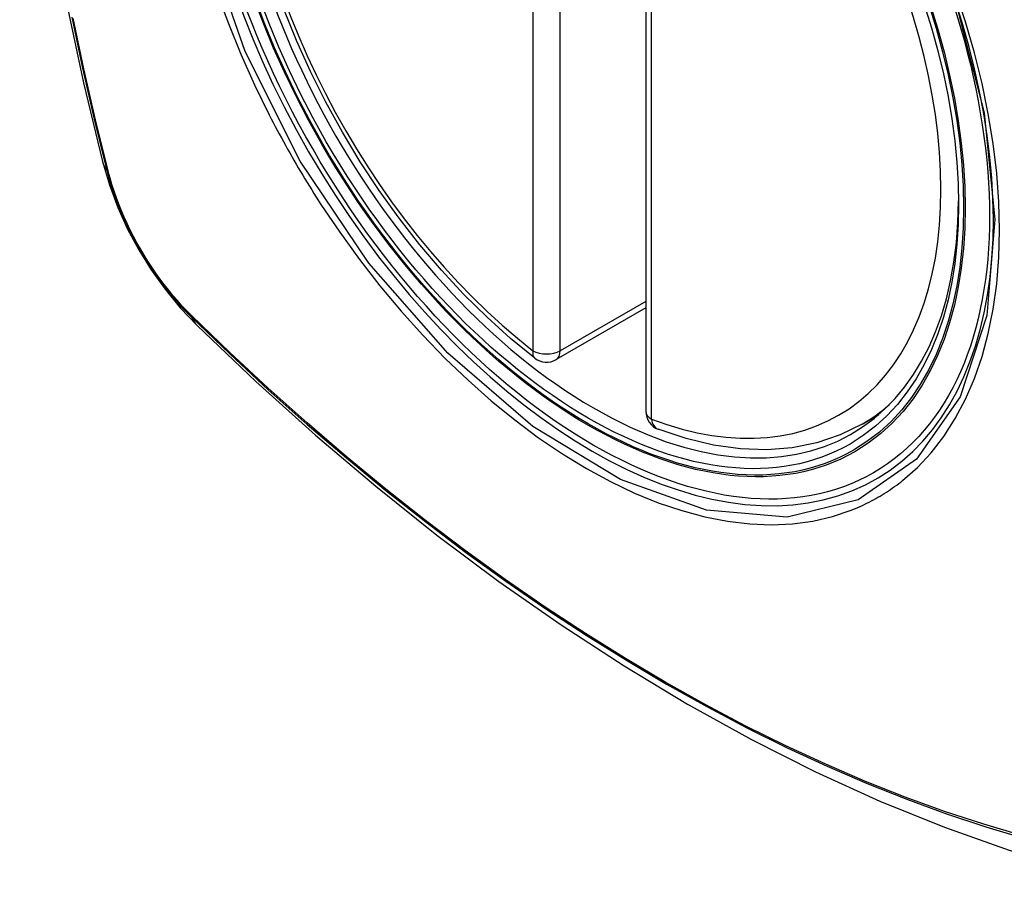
# Model space of a CAD drawing. Header units: inches. Extents: x 14 to 324, y 28 to 153.
# Tile 77 of 91: x 314.215 to 314.816, y 123.508 to 124.045. Entities that reach past the tile are written whole.
import ezdxf

# ---------------------------------------------------------------- set-up
doc = ezdxf.new("R2010")
doc.units = ezdxf.units.IN
doc.header["$MEASUREMENT"] = 0
doc.layers.add('Visible Edges(ANSI)', color=7, linetype='Continuous', lineweight=25)
doc.layers.add('Visible Tangent Edges(ANSI)', color=7, linetype='Continuous', lineweight=25)

msp = doc.modelspace()

# ---------------------------------------------------------------- linework, layer by layer
at = {"layer": 'Visible Edges(ANSI)'}
for p, q in [((314.59757, 124.29065), (314.59757, 123.80598)), ((314.59757, 123.8691), (314.54291, 123.83754)), ((314.72969, 123.79815), (314.73996, 123.80408))]:
    msp.add_line(p, q, dxfattribs=at)
at = {"layer": 'Visible Edges(ANSI)', "flags": 128}
for points in [[(314.26931, 124.66565), (314.25647, 124.62759), (314.24541, 124.58841), (314.23611, 124.54818), (314.22855, 124.50696), (314.22271, 124.46482), (314.21856, 124.42182), (314.21609, 124.37803), (314.21527, 124.3335), (314.21608, 124.2883), (314.21851, 124.24249), (314.22253, 124.19614), (314.22813, 124.1493), (314.23527, 124.10205), (314.24396, 124.05445), (314.25415, 124.00658), (314.26582, 123.95849)], [(314.52976, 123.83844), (314.51507, 123.85045), (314.50065, 123.86343), (314.48657, 123.87734), (314.47289, 123.8921), (314.45966, 123.90766), (314.44693, 123.92394), (314.43478, 123.94087), (314.42324, 123.95837), (314.41237, 123.97637), (314.40222, 123.99478), (314.39284, 124.01352), (314.38426, 124.03251), (314.37652, 124.05167)], [(314.26582, 123.95849), (314.27006, 123.9442), (314.2752, 123.93047), (314.28119, 123.91727), (314.28799, 123.90455), (314.29561, 123.8923), (314.30405, 123.88051), (314.31336, 123.8692), (314.32362, 123.85838)], [(314.32362, 123.85838), (314.35943, 123.82423), (314.3958, 123.79146), (314.43268, 123.76014), (314.47002, 123.73033), (314.50778, 123.70207), (314.54592, 123.67541), (314.58437, 123.6504), (314.62311, 123.6271), (314.66208, 123.60554), (314.70124, 123.58579), (314.74055, 123.56788), (314.77997, 123.55187), (314.81945, 123.53781), (314.85894, 123.52574), (314.8984, 123.51573), (314.93778, 123.50782)], [(314.72969, 123.79815), (314.71628, 123.79156), (314.70201, 123.78674), (314.68702, 123.78372), (314.67142, 123.78249), (314.65534, 123.78304), (314.63888, 123.78533), (314.62214, 123.78931), (314.6052, 123.79493)]]:
    msp.add_lwpolyline(points, dxfattribs=at)
at = {"layer": 'Visible Edges(ANSI)'}
for centre, start, end in [((314.537, 123.84777), 232.17173, 300), ((314.60938, 123.80598), 180, 249.28185)]:
    msp.add_arc(centre, 0.01181, start, end, dxfattribs=at)
msp.add_ellipse((314.5624, 124.06298), major_axis=(-0.15994, 0.27703), ratio=0.57735, dxfattribs=at)
msp.add_ellipse((314.56588, 124.06499), major_axis=(0.15748, -0.27276), ratio=0.57735, start_param=2.363977, end_param=7.060801, dxfattribs=at)
at = {"layer": 'Visible Tangent Edges(ANSI)'}
for p, q in [((314.52865, 124.32762), (314.52865, 123.84295)), ((314.54535, 123.84295), (314.54535, 124.32762)), ((314.60103, 123.80116), (314.60103, 124.28583)), ((314.26934, 123.95237), (314.26923, 123.95282)), ((314.59757, 123.87309), (314.54535, 123.84295)), ((314.32041, 123.86416), (314.32008, 123.86449))]:
    msp.add_line(p, q, dxfattribs=at)
at = {"layer": 'Visible Tangent Edges(ANSI)', "flags": 128}
for points in [[(314.78653, 124.05679), (314.80426, 123.98829), (314.8108, 123.92314), (314.80587, 123.86449), (314.7896, 123.81486), (314.76298, 123.77671), (314.72718, 123.75183), (314.68383, 123.74128), (314.63469, 123.74548), (314.58214, 123.76423), (314.5286, 123.79673), (314.47661, 123.8414), (314.42848, 123.89633), (314.38663, 123.95869), (314.35301, 124.02577), (314.32887, 124.09485)], [(314.33574, 124.06174), (314.34268, 124.04282), (314.35034, 124.02402), (314.35868, 124.00539), (314.3677, 123.98697)], [(314.75443, 123.76369), (314.7635, 123.7717), (314.77189, 123.78067), (314.77957, 123.79058), (314.78654, 123.80146), (314.79277, 123.81326), (314.79822, 123.82591), (314.80289, 123.83934), (314.80673, 123.8535), (314.80972, 123.86831), (314.81185, 123.88377), (314.81313, 123.8999), (314.81356, 123.91662), (314.81314, 123.93384), (314.81186, 123.95148), (314.80971, 123.96945), (314.80672, 123.98773), (314.8029, 124.00625), (314.79826, 124.02496), (314.79282, 124.0438), (314.78659, 124.06272)], [(314.24714, 124.04662), (314.25358, 124.01559), (314.26069, 123.98439), (314.26844, 123.95306)], [(314.26923, 123.95282), (314.26146, 123.98408), (314.25434, 124.01521), (314.24788, 124.04618)], [(314.3677, 123.98697), (314.36889, 123.98464), (314.3701, 123.98231), (314.37132, 123.97998), (314.37255, 123.97766), (314.37379, 123.97535), (314.37504, 123.97304), (314.3763, 123.97073), (314.37757, 123.96843), (314.37885, 123.96613), (314.38014, 123.96384), (314.38144, 123.96156), (314.38275, 123.95927), (314.38407, 123.957), (314.3854, 123.95473), (314.38674, 123.95246), (314.38809, 123.95021), (314.38945, 123.94795), (314.39081, 123.94571), (314.39219, 123.94347), (314.39358, 123.94123), (314.39498, 123.93901), (314.39638, 123.93679), (314.3978, 123.93457), (314.39922, 123.93237)], [(314.26844, 123.95306), (314.26954, 123.94901), (314.27074, 123.94495), (314.27205, 123.94088), (314.27347, 123.93681), (314.275, 123.93273), (314.27663, 123.92867), (314.27835, 123.92462), (314.28018, 123.92059), (314.2821, 123.91659), (314.28412, 123.91262), (314.28622, 123.90868), (314.28841, 123.90479), (314.29069, 123.90095), (314.29304, 123.89716), (314.29547, 123.89343), (314.29798, 123.88976), (314.30056, 123.88617), (314.3032, 123.88265), (314.30591, 123.87921), (314.30867, 123.87585), (314.31149, 123.87258), (314.31436, 123.86941), (314.31727, 123.86634), (314.32023, 123.86337)], [(314.32008, 123.86449), (314.31718, 123.86742), (314.31433, 123.87045), (314.31153, 123.87357), (314.30877, 123.87678), (314.30607, 123.88008), (314.30343, 123.88345), (314.30085, 123.8869), (314.29834, 123.89042), (314.29589, 123.89401), (314.29351, 123.89766), (314.29121, 123.90136), (314.28899, 123.90512), (314.28684, 123.90893), (314.28478, 123.91277), (314.28281, 123.91666), (314.28093, 123.92057), (314.27914, 123.92451), (314.27744, 123.92847), (314.27584, 123.93244), (314.27433, 123.93643), (314.27293, 123.94042), (314.27163, 123.94441), (314.27043, 123.94839), (314.26934, 123.95237)], [(314.39922, 123.93237), (314.4107, 123.91531), (314.42271, 123.89872), (314.4352, 123.88266), (314.44813, 123.86718), (314.46144, 123.85235), (314.47509, 123.83823), (314.48903, 123.82487), (314.5032, 123.81233), (314.51756, 123.80064), (314.53206, 123.78982), (314.54667, 123.77992), (314.56134, 123.77096), (314.57603, 123.76298), (314.59065, 123.75603), (314.60515, 123.75012), (314.61949, 123.74527), (314.63363, 123.74149), (314.64751, 123.73878), (314.6611, 123.73716), (314.67435, 123.73664), (314.6872, 123.73723), (314.69959, 123.73891), (314.7115, 123.74167), (314.7229, 123.74549)], [(314.32023, 123.86337), (314.34351, 123.84096), (314.36704, 123.81915), (314.3908, 123.79796), (314.41476, 123.77742), (314.43889, 123.75756), (314.46317, 123.7384), (314.48756, 123.71996), (314.51204, 123.70226), (314.53658, 123.68533), (314.56115, 123.66918), (314.5857, 123.65383), (314.61026, 123.63928), (314.63481, 123.62552), (314.65935, 123.61255), (314.68387, 123.6004), (314.70832, 123.58906), (314.7327, 123.57856), (314.75696, 123.5689), (314.78111, 123.56009), (314.80512, 123.55213), (314.82898, 123.54503)], [(314.82772, 123.54661), (314.80396, 123.55364), (314.78004, 123.56152), (314.75598, 123.57026), (314.73181, 123.57985), (314.70752, 123.59029), (314.68313, 123.60157), (314.65869, 123.61367), (314.63421, 123.62659), (314.60973, 123.64031), (314.58523, 123.65483), (314.56073, 123.67016), (314.53623, 123.68628), (314.51174, 123.70319), (314.48731, 123.72087), (314.46298, 123.7393), (314.43876, 123.75845), (314.41468, 123.7783), (314.39078, 123.79882), (314.36709, 123.81999), (314.34363, 123.84178), (314.32041, 123.86416)], [(314.7229, 123.74549), (314.72432, 123.74606), (314.72572, 123.74664), (314.72712, 123.74724), (314.72852, 123.74785), (314.7299, 123.74848), (314.73127, 123.74913), (314.73264, 123.7498), (314.73399, 123.75048), (314.73534, 123.75118), (314.73668, 123.7519), (314.73801, 123.75263), (314.73933, 123.75339), (314.74064, 123.75415), (314.74194, 123.75494), (314.74323, 123.75574), (314.74451, 123.75656), (314.74579, 123.75739), (314.74705, 123.75824), (314.7483, 123.75911), (314.74955, 123.75999), (314.75078, 123.76089), (314.75201, 123.76181), (314.75322, 123.76274), (314.75443, 123.76369)]]:
    msp.add_lwpolyline(points, dxfattribs=at)
at = {"layer": 'Visible Tangent Edges(ANSI)'}
for centre, major_axis, ratio, start_param, end_param in [((314.56489, 124.06442), (-0.17318, 0.29996), 0.57735, 5.05527, 10.652693), ((314.56484, 124.06439), (-0.15059, 0.26083), 0.57735, 5.66855, 8.468616), ((314.56484, 124.06439), (0.15059, -0.26083), 0.57735, 5.66855, 8.468616), ((314.3802, 123.98796), (-0.11437, -0.02947), 0.354513, 0, 0.141666), ((314.27776, 123.95597), (-0.00953, -0.00245), 0.359305, 0.141946, 0.405653), ((314.3274, 123.86998), (-0.00689, -0.00703), 0.359305, 5.877532, 6.141239), ((314.40633, 123.9427), (-0.08271, -0.08432), 0.354513, 6.141519, 6.283185), ((314.537, 123.84777), (-0.00724, -0.00933), 0.470841, 5.569756, 6.283185), ((314.537, 123.84777), (0.01181, 0), 0.57735, 3.926991, 5.497787), ((314.537, 123.84777), (0.00591, -0.01023), 0.57735, 0, 0.785398), ((314.60938, 123.80598), (-0.01181, 0), 0.57735, 0, 0.785398), ((314.57319, 124.06921), (0.1565, -0.27106), 0.57735, 0, 0.111997), ((314.60938, 123.80598), (-0.00418, -0.01105), 0.667065, 5.396522, 6.283185)]:
    msp.add_ellipse(centre, major_axis=major_axis, ratio=ratio, start_param=start_param, end_param=end_param, dxfattribs=at)
for centre, major_axis in [((314.56548, 124.06476), (0.17111, -0.29637)), ((314.56251, 124.06304), (-0.1627, 0.2818)), ((314.5624, 124.06298), (0.1621, -0.28076))]:
    msp.add_ellipse(centre, major_axis=major_axis, ratio=0.57735, dxfattribs=at)

doc.saveas('drawing.dxf')
